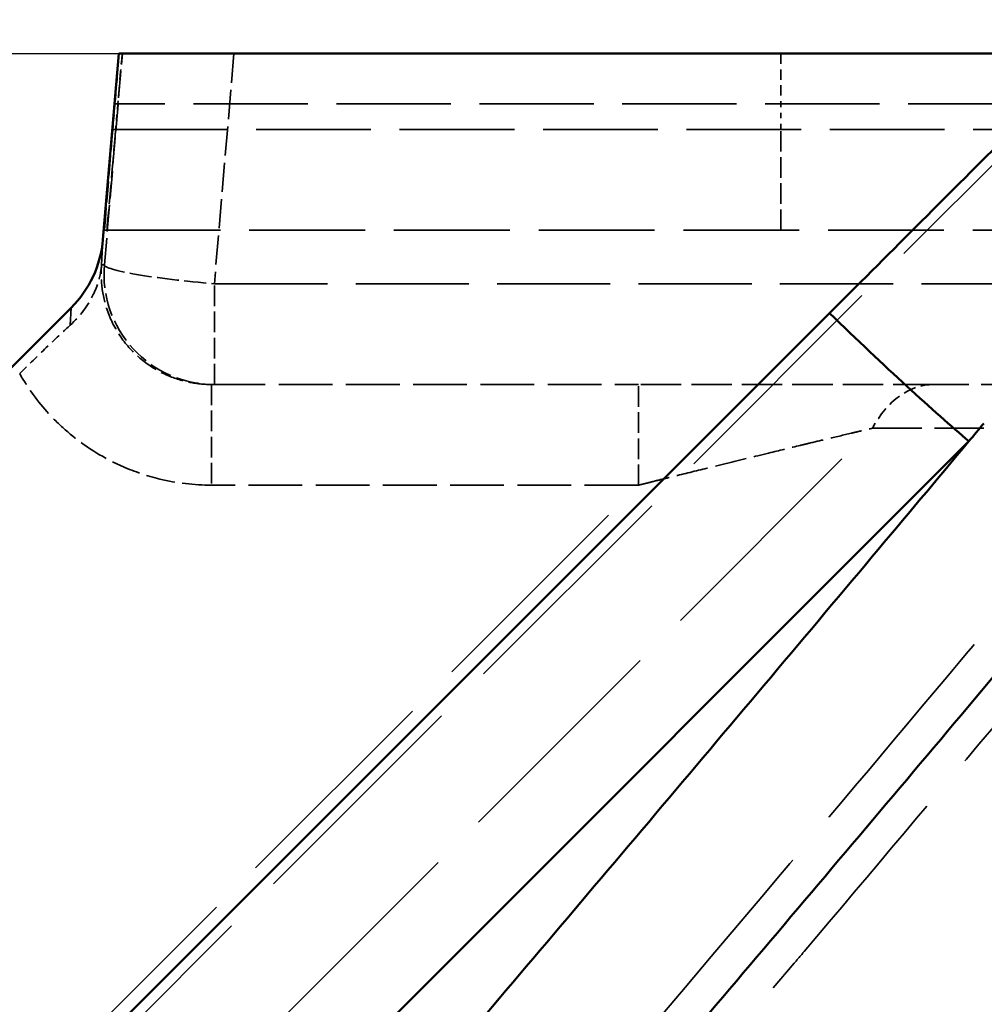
# Model space of a CAD drawing. Header units: millimetres. Extents: x 3367 to 6255, y 2001 to 4216.
# Tile 123 of 256: x 4507 to 4524, y 2692 to 2710. Entities that reach past the tile are written whole.
import ezdxf

# ---------------------------------------------------------------- set-up
doc = ezdxf.new("R2010")
doc.units = ezdxf.units.MM
doc.linetypes.add('DASHED', pattern=[0.2067, 0.1654, -0.0413])
for name, color, linetype, lineweight in [('AM_5', 3, 'Continuous', 25), ('Sichtbare Kanten(DIN)', 7, 'Continuous', 50), ('Sichtbare tangentiale Kanten(DIN)', 7, 'Continuous', 50), ('Verdeckte Kanten(DIN)', 7, 'DASHED', 35), ('Verdeckte tangentiale Kanten(DIN)', 7, 'DASHED', 35)]:
    doc.layers.add(name, color=color, linetype=linetype, lineweight=lineweight)
doc.styles.get("Standard").update_dxf_attribs({"font": 'ISOCP.SHX'})
doc.dimstyles.new('Standard$0', dxfattribs={"dimtxt": 0.18, "dimasz": 0.18, "dimexe": 0.18, "dimexo": 0.0625, "dimgap": 0.09, "dimtad": 0, "dimtih": 1, "dimtoh": 1, "dimdec": 4, "dimzin": 0, "dimdsep": 46, "dimtxsty": 'STANDARD', "dimcen": 0.09, "dimadec": 0, "dimazin": 0, "dimtfac": 1, "dimtdec": 4, "dimtofl": 0, "dimtmove": 0, "dimatfit": 3, "dimfxl": 1, "dimtolj": 1, "dimtzin": 0, "dimarcsym": 0})

# ---------------------------------------------------------------- blocks, each defined once
blk = doc.blocks.new('*D11')
at = {"layer": 'AM_5', "color": 0, "lineweight": -2, "transparency": 16777216}
for p, q in [((3679.797, 2709.751), (3679.797, 2728.358)), ((4946.566, 2709.751), (4946.566, 2728.358)), ((3681.597, 2728.178), (4299.634, 2728.178)), ((4944.766, 2728.178), (4326.728, 2728.178))]:
    blk.add_line(p, q, dxfattribs=at)
at = {"layer": 'AM_5', "color": 0, "transparency": 16777216}
for points in [[(3681.597, 2728.478), (3681.597, 2727.878), (3679.797, 2728.178)], [(4944.766, 2728.478), (4944.766, 2727.878), (4946.566, 2728.178)]]:
    blk.add_solid(points, dxfattribs=at)
at = {"layer": 'Defpoints', "color": 0, "transparency": 16777216}
for p in [(4946.566, 2728.178), (3679.797, 2709.689), (4946.566, 2709.689)]:
    blk.add_point(p, dxfattribs=at)
at = {"layer": 'AM_5', "color": 0, "transparency": 16777216, "insert": (4313.181, 2728.178), "char_height": 10, "attachment_point": 5}
blk.add_mtext('\\A1;126,5', dxfattribs=at)

msp = doc.modelspace()

# ---------------------------------------------------------------- linework, layer by layer
msp.add_line((4116.60526, 2709.68855), (4508.58916, 2709.68855))
at = {"layer": 'Sichtbare Kanten(DIN)'}
for p, q in [((4508.58916, 2709.68855), (4508.30276, 2706.31774)), ((4526.29828, 2709.68855), (4508.58916, 2709.68855)), ((4431.39585, 2614.90309), (4521.47496, 2704.9822)), ((4479.09721, 2676.45002), (4507.72673, 2705.07954))]:
    msp.add_line(p, q, dxfattribs=at)
msp.add_ellipse((4506.30978, 2706.48573), major_axis=(-2.00001, -0.00626), ratio=0.99619473, start_param=2.3549708, end_param=3.05403489, dxfattribs=at)
msp.add_open_spline([(4524.61482, 2708.12159), (4524.09724, 2707.60417), (4523.56926, 2707.07632), (4522.51393, 2706.02114), (4521.95632, 2705.46354), (4521.47496, 2704.9822)], degree=3, knots=[0.000706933, 0.000706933, 0.000706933, 0.000706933, 0.220689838, 0.220689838, 0.443406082, 0.443406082, 0.443406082, 0.443406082], dxfattribs=at)
at = {"layer": 'Sichtbare tangentiale Kanten(DIN)'}
msp.add_line((4394.72286, 2573.38214), (4524.00224, 2702.66152), dxfattribs=at)
msp.add_ellipse((4520.68068, 2706.28417), major_axis=(4.24264, -4.24264), ratio=0.06174579, start_param=4.96202006, end_param=5.67098083, dxfattribs=at)
for points, knots in [([(4532.65074, 2708.23189), (4532.00846, 2707.45551), (4531.36614, 2706.6791), (4530.72254, 2705.90332), (4530.07218, 2705.11939), (4529.42052, 2704.3361), (4528.76792, 2703.55325), (4528.09054, 2702.74066), (4527.41214, 2701.92855), (4526.73275, 2701.11689), (4526.10356, 2700.36523), (4525.47354, 2699.61396), (4524.84268, 2698.86309), (4522.2203, 2695.74183), (4519.58368, 2692.62748), (4516.93626, 2689.51885), (4516.2088, 2688.66465), (4515.48053, 2687.81089), (4514.75151, 2686.95752), (4510.17998, 2681.60627), (4505.57908, 2676.27092), (4500.96474, 2670.94351), (4499.49192, 2669.24309), (4498.01773, 2667.54348), (4496.54268, 2665.84438), (4492.66709, 2661.38011), (4488.78585, 2656.91939), (4484.90828, 2652.45702), (4482.68634, 2649.89999), (4480.46562, 2647.34241), (4478.24821, 2644.78316), (4475.13201, 2641.18656), (4472.0224, 2637.58675), (4468.92533, 2633.98051), (4465.97277, 2630.54253), (4463.0316, 2627.0987), (4460.10742, 2623.64679), (4457.7915, 2620.91292), (4455.48627, 2618.17386), (4453.1945, 2615.42866), (4452.52176, 2614.62283), (4451.85018, 2613.81646), (4451.17987, 2613.00954), (4448.22604, 2609.45372), (4445.29655, 2605.88699), (4442.40022, 2602.30607), (4440.89729, 2600.4479), (4439.40341, 2598.58606), (4437.91976, 2596.72005), (4433.68591, 2591.39508), (4429.53532, 2586.03618), (4425.50002, 2580.63903), (4424.78816, 2579.68693), (4424.07989, 2578.73364), (4423.37542, 2577.77919), (4421.03096, 2574.60279), (4418.72858, 2571.41344), (4416.4764, 2568.21269), (4415.95215, 2567.46764), (4415.43063, 2566.72197), (4414.91194, 2565.97571), (4414.31707, 2565.11982), (4413.72551, 2564.26337), (4413.13787, 2563.40611), (4412.58792, 2562.60384), (4412.0414, 2561.80085), (4411.49857, 2560.997), (4411.22717, 2560.59509), (4410.95669, 2560.19298), (4410.68747, 2559.79057), (4410.41826, 2559.38818), (4410.15032, 2558.9855), (4409.88255, 2558.58272)], [0, 0, 0, 0, 0.0155657, 0.0155657, 0.0155657, 0.03129475, 0.03129475, 0.03129475, 0.04762128, 0.04762128, 0.04762128, 0.06274126, 0.06274126, 0.06274126, 0.12559327, 0.12559327, 0.12559327, 0.14286384, 0.14286384, 0.14286384, 0.25116389, 0.25116389, 0.25116389, 0.28573144, 0.28573144, 0.28573144, 0.37655548, 0.37655548, 0.37655548, 0.42859969, 0.42859969, 0.42859969, 0.50173914, 0.50173914, 0.50173914, 0.57146593, 0.57146593, 0.57146593, 0.62668881, 0.62668881, 0.62668881, 0.64289915, 0.64289915, 0.64289915, 0.71433221, 0.71433221, 0.71433221, 0.75139939, 0.75139939, 0.75139939, 0.85717697, 0.85717697, 0.85717697, 0.87583693, 0.87583693, 0.87583693, 0.93793706, 0.93793706, 0.93793706, 0.95239232, 0.95239232, 0.95239232, 0.96897087, 0.96897087, 0.96897087, 0.98448591, 0.98448591, 0.98448591, 0.99224306, 0.99224306, 0.99224306, 1, 1, 1, 1]), ([(4524.00224, 2702.66152), (4523.4181, 2701.96305), (4522.83326, 2701.26491), (4522.24772, 2700.56709), (4519.63509, 2697.45348), (4517.00871, 2694.34635), (4514.37213, 2691.24427), (4509.09879, 2685.03989), (4503.78463, 2678.85569), (4498.4554, 2672.6792), (4493.12583, 2666.5023), (4487.78117, 2660.3331), (4482.44613, 2654.15828), (4481.76585, 2653.37093), (4481.08573, 2652.58348), (4480.40583, 2651.79592), (4475.75375, 2646.40715), (4471.11235, 2641.01341), (4466.5012, 2635.60458), (4461.21636, 2629.40552), (4455.97124, 2623.18662), (4450.79734, 2616.93429), (4450.75268, 2616.88032), (4450.70803, 2616.82635), (4450.66338, 2616.77238), (4445.53517, 2610.57321), (4440.47732, 2604.34132), (4435.53457, 2598.06314), (4433.97138, 2596.07761), (4432.41969, 2594.08745), (4430.88118, 2592.09259), (4427.51246, 2587.72466), (4424.20694, 2583.33423), (4420.98177, 2578.92048), (4418.63295, 2575.70604), (4416.32674, 2572.47922), (4414.07034, 2569.24075), (4412.94222, 2567.62162), (4411.82655, 2565.99958), (4410.72443, 2564.37476), (4410.17334, 2563.5623), (4409.62564, 2562.74915), (4409.08125, 2561.93536), (4408.90409, 2561.67053), (4408.72727, 2561.40562), (4408.55089, 2561.14064), (4408.45626, 2560.99848), (4408.36176, 2560.85629), (4408.26739, 2560.71408), (4407.99711, 2560.30679), (4407.72794, 2559.89928), (4407.45879, 2559.49175)], [10.02650588, 10.02650588, 10.02650588, 10.02650588, 12.80648892, 12.80648892, 12.80648892, 25.2106461, 25.2106461, 25.2106461, 50.01986163, 50.01986163, 50.01986163, 74.83070643, 74.83070643, 74.83070643, 77.99435238, 77.99435238, 77.99435238, 99.64093566, 99.64093566, 99.64093566, 124.45010483, 124.45010483, 124.45010483, 124.66424328, 124.66424328, 124.66424328, 149.26019072, 149.26019072, 149.26019072, 157.03888473, 157.03888473, 157.03888473, 174.07107894, 174.07107894, 174.07107894, 186.4752884, 186.4752884, 186.4752884, 192.67696289, 192.67696289, 192.67696289, 195.77796218, 195.77796218, 195.77796218, 196.78714298, 196.78714298, 196.78714298, 197.32855253, 197.32855253, 197.32855253, 198.87915657, 198.87915657, 198.87915657, 198.87915657])]:
    msp.add_open_spline(points, degree=3, knots=knots, dxfattribs=at)
msp.add_open_spline([(4524.27176, 2702.98386), (4524.18198, 2702.87636), (4524.09214, 2702.76891), (4524.00224, 2702.66152)], degree=3, dxfattribs=at)
at = {"layer": 'Verdeckte Kanten(DIN)', "ltscale": 26.063911}
msp.add_line((4431.39585, 2614.6334), (4526.45099, 2709.68855), dxfattribs=at)
at = {"layer": 'Verdeckte Kanten(DIN)', "ltscale": 0.354072}
msp.add_line((4508.5209, 2708.77571), (4508.48193, 2708.31424), dxfattribs=at)
at = {"layer": 'Verdeckte Kanten(DIN)', "ltscale": 0.354087}
msp.add_line((4508.57327, 2708.77571), (4508.53406, 2708.31424), dxfattribs=at)
at = {"layer": 'Verdeckte Kanten(DIN)', "ltscale": 12.689287}
msp.add_line((4508.33312, 2706.48855), (4524.98851, 2706.48855), dxfattribs=at)
at = {"layer": 'Verdeckte Kanten(DIN)', "ltscale": 5.897097}
msp.add_line((4510.27016, 2703.68855), (4518.0105, 2703.68855), dxfattribs=at)
at = {"layer": 'Verdeckte Kanten(DIN)', "ltscale": 5.417649}
msp.add_line((4528.47817, 2703.68855), (4523.36156, 2703.68855), dxfattribs=at)
at = {"layer": 'Verdeckte Kanten(DIN)', "ltscale": 1.131985}
msp.add_ellipse((4508.5106, 2708.68855), major_axis=(0.08471, 1), ratio=0.00291022, start_param=4.79990196, end_param=6.28343183, dxfattribs=at)
at = {"layer": 'Verdeckte Kanten(DIN)', "ltscale": 1.132172}
msp.add_ellipse((4508.56881, 2708.68855), major_axis=(0.08471, 1), ratio=0.00291022, start_param=0.00024652, end_param=1.48377638, dxfattribs=at)
at = {"layer": 'Verdeckte Kanten(DIN)', "ltscale": 2.26407}
msp.add_ellipse((4508.50253, 2708.48855), major_axis=(-0.16942, -2), ratio=0.00291022, start_param=4.79990196, end_param=6.28343183, dxfattribs=at)
at = {"layer": 'Verdeckte Kanten(DIN)', "ltscale": 2.264445}
msp.add_ellipse((4508.54299, 2708.48855), major_axis=(-0.16942, -2), ratio=0.00291022, start_param=0.00024652, end_param=1.48377638, dxfattribs=at)
at = {"layer": 'Verdeckte Kanten(DIN)', "ltscale": 1.604362}
msp.add_open_spline([(4508.27827, 2705.85753), (4508.27825, 2705.85724), (4508.27822, 2705.85694), (4508.27813, 2705.85583), (4508.27806, 2705.85504), (4508.27784, 2705.85259), (4508.27768, 2705.85082), (4508.27499, 2705.82192), (4508.2671, 2705.72178), (4508.20319, 2705.49508), (4508.17076, 2705.40787), (4508.03025, 2705.11605), (4507.89159, 2704.93015), (4507.71, 2704.76466)], degree=3, knots=[-0.212812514, -0.212812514, -0.212812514, -0.212812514, -0.212020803, -0.212020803, -0.209816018, -0.209816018, -0.204859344, -0.204859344, -0.136274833, -0.136274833, -0.095014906, -0.095014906, -0.000004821, -0.000004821, -0.000004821, -0.000004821], dxfattribs=at)
at = {"layer": 'Verdeckte Kanten(DIN)', "ltscale": 1.056789}
msp.add_open_spline([(4507.71004, 2704.76461), (4507.61235, 2704.67558), (4507.46782, 2704.54188), (4507.12034, 2704.20839), (4506.95664, 2704.04798), (4506.79385, 2703.88519)], degree=3, knots=[0.0000048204, 0.0000048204, 0.0000048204, 0.0000048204, 0.0511102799, 0.0511102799, 0.0922076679, 0.0922076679, 0.0922076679, 0.0922076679], dxfattribs=at)
at = {"layer": 'Verdeckte Kanten(DIN)', "ltscale": 4.42622}
msp.add_open_spline([(4523.36156, 2703.68855), (4523.3233, 2703.68855), (4523.28478, 2703.68855), (4523.2454, 2703.68855), (4523.206, 2703.68855), (4523.16573, 2703.68855), (4523.12476, 2703.68855), (4523.04278, 2703.68855), (4522.95802, 2703.68855), (4522.8705, 2703.68855), (4522.69536, 2703.68855), (4522.50916, 2703.68855), (4522.31306, 2703.68855), (4522.18233, 2703.68855), (4522.04722, 2703.68855), (4521.90796, 2703.68855), (4521.83836, 2703.68855), (4521.76774, 2703.68855), (4521.69616, 2703.68855), (4521.4814, 2703.68855), (4521.25801, 2703.68855), (4521.02738, 2703.68855), (4520.71991, 2703.68855), (4520.39957, 2703.68855), (4520.06992, 2703.68855), (4519.90512, 2703.68855), (4519.73791, 2703.68855), (4519.5689, 2703.68855), (4519.3153, 2703.68855), (4519.05764, 2703.68855), (4518.79736, 2703.68855), (4518.66723, 2703.68855), (4518.53645, 2703.68855), (4518.40524, 2703.68855), (4518.33963, 2703.68855), (4518.27392, 2703.68855), (4518.20812, 2703.68855), (4518.14232, 2703.68855), (4518.07644, 2703.68855), (4518.0105, 2703.68855)], degree=3, knots=[-16.78231362, -16.78231362, -16.78231362, -16.78231362, -16.60095507, -16.60095507, -16.60095507, -16.41953602, -16.41953602, -16.41953602, -16.05652917, -16.05652917, -16.05652917, -15.33013457, -15.33013457, -15.33013457, -14.84584863, -14.84584863, -14.84584863, -14.6037976, -14.6037976, -14.6037976, -13.87757117, -13.87757117, -13.87757117, -12.90938364, -12.90938364, -12.90938364, -12.42535895, -12.42535895, -12.42535895, -11.69909026, -11.69909026, -11.69909026, -11.33599477, -11.33599477, -11.33599477, -11.1544536, -11.1544536, -11.1544536, -10.97291865, -10.97291865, -10.97291865, -10.97291865], dxfattribs=at)
at = {"layer": 'Verdeckte tangentiale Kanten(DIN)', "ltscale": 2.940428}
msp.add_line((4508.32966, 2705.85736), (4508.65518, 2709.68855), dxfattribs=at)
at = {"layer": 'Verdeckte tangentiale Kanten(DIN)', "ltscale": 3.203782}
msp.add_line((4510.67718, 2709.68855), (4510.32252, 2705.51424), dxfattribs=at)
at = {"layer": 'Verdeckte tangentiale Kanten(DIN)', "ltscale": 1.13017}
msp.add_line((4520.59059, 2709.68855), (4520.59059, 2708.77571), dxfattribs=at)
at = {"layer": 'Verdeckte tangentiale Kanten(DIN)', "ltscale": 12.533116}
msp.add_line((4524.97131, 2708.77571), (4508.5209, 2708.77571), dxfattribs=at)
at = {"layer": 'Verdeckte tangentiale Kanten(DIN)', "ltscale": 0.352825}
msp.add_line((4520.59059, 2708.31424), (4520.59059, 2708.77571), dxfattribs=at)
at = {"layer": 'Verdeckte tangentiale Kanten(DIN)', "ltscale": 12.575912}
msp.add_line((4508.48193, 2708.31424), (4524.98851, 2708.31424), dxfattribs=at)
at = {"layer": 'Verdeckte tangentiale Kanten(DIN)', "ltscale": 2.260439}
for p, q in [((4520.59059, 2706.48855), (4520.59059, 2708.31424)), ((4510.32252, 2703.68855), (4510.32252, 2705.51424)), ((4510.27016, 2703.68855), (4510.27016, 2701.86286)), ((4518.0105, 2701.86286), (4518.0105, 2703.68855))]:
    msp.add_line(p, q, dxfattribs=at)
at = {"layer": 'Verdeckte tangentiale Kanten(DIN)', "ltscale": 3.802787}
msp.add_line((4508.30268, 2706.31774), (4508.27834, 2705.85837), dxfattribs=at)
at = {"layer": 'Verdeckte tangentiale Kanten(DIN)', "ltscale": 13.336953}
msp.add_line((4508.27835, 2705.85736), (4508.32966, 2705.85736), dxfattribs=at)
at = {"layer": 'Verdeckte tangentiale Kanten(DIN)', "ltscale": 12.40088}
msp.add_line((4510.32252, 2705.51424), (4526.59936, 2705.51424), dxfattribs=at)
at = {"layer": 'Verdeckte tangentiale Kanten(DIN)', "ltscale": 2.607024}
msp.add_line((4507.71, 2704.76466), (4507.72668, 2705.07959), dxfattribs=at)
at = {"layer": 'Verdeckte tangentiale Kanten(DIN)', "ltscale": 25.02989}
msp.add_line((4430.97031, 2611.61204), (4522.25438, 2702.8961), dxfattribs=at)
at = {"layer": 'Verdeckte tangentiale Kanten(DIN)', "ltscale": 5.417649}
msp.add_line((4522.25438, 2702.8961), (4527.37098, 2702.8961), dxfattribs=at)
at = {"layer": 'Verdeckte tangentiale Kanten(DIN)', "ltscale": 24.321611}
msp.add_line((4429.30953, 2613.1619), (4518.0105, 2701.86286), dxfattribs=at)
at = {"layer": 'Verdeckte tangentiale Kanten(DIN)', "ltscale": 5.897097}
msp.add_line((4518.0105, 2701.86286), (4510.27016, 2701.86286), dxfattribs=at)
at = {"layer": 'Verdeckte tangentiale Kanten(DIN)', "ltscale": 2.522178}
msp.add_ellipse((4510.32252, 2705.68855), major_axis=(0, -2), ratio=0.9999957, start_param=4.62788339, end_param=6.28318531, dxfattribs=at)
at = {"layer": 'Verdeckte tangentiale Kanten(DIN)', "ltscale": 2.400188}
msp.add_ellipse((4510.32252, 2705.68855), major_axis=(-1.99282, 0.16932), ratio=0.08684522, start_param=0.00293172, end_param=1.57817492, dxfattribs=at)
at = {"layer": 'Verdeckte tangentiale Kanten(DIN)', "ltscale": 1.40567}
msp.add_ellipse((4523.36156, 2701.68855), major_axis=(0, 2), ratio=0.69446181, start_param=0, end_param=0.92256808, dxfattribs=at)
at = {"layer": 'Verdeckte tangentiale Kanten(DIN)', "ltscale": 2.539712}
msp.add_open_spline([(4510.27016, 2703.68855), (4510.14899, 2703.68871), (4510.02788, 2703.69998), (4509.90772, 2703.72217), (4509.75711, 2703.74999), (4509.60773, 2703.79528), (4509.46601, 2703.85738), (4509.38162, 2703.89436), (4509.29995, 2703.93728), (4509.22192, 2703.98537), (4509.0644, 2704.08245), (4508.92162, 2704.20054), (4508.79779, 2704.33536), (4508.67341, 2704.47078), (4508.56813, 2704.62312), (4508.48512, 2704.78768), (4508.44375, 2704.8697), (4508.40798, 2704.95469), (4508.37832, 2705.04176), (4508.32828, 2705.18864), (4508.29571, 2705.34142), (4508.28076, 2705.49392), (4508.26893, 2705.61461), (4508.26798, 2705.73532), (4508.27819, 2705.85512)], degree=3, knots=[0, 0, 0, 0, 0.110359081, 0.110359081, 0.110359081, 0.24869735, 0.24869735, 0.24869735, 0.331077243, 0.331077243, 0.331077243, 0.497379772, 0.497379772, 0.497379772, 0.664431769, 0.664431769, 0.664431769, 0.747688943, 0.747688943, 0.747688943, 0.888143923, 0.888143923, 0.888143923, 0.999305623, 0.999305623, 0.999305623, 0.999305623], dxfattribs=at)
at = {"layer": 'Verdeckte tangentiale Kanten(DIN)', "ltscale": 3.213981}
msp.add_open_spline([(4510.27016, 2701.86286), (4509.95487, 2701.86297), (4509.63974, 2701.90117), (4509.33327, 2701.97491), (4509.10343, 2702.03022), (4508.87831, 2702.10565), (4508.66181, 2702.20057), (4508.58963, 2702.23222), (4508.51841, 2702.26603), (4508.44824, 2702.30194), (4508.1676, 2702.44557), (4507.90417, 2702.62271), (4507.66495, 2702.82802), (4507.54535, 2702.93068), (4507.43178, 2703.04039), (4507.32513, 2703.15646), (4507.12131, 2703.37829), (4506.94282, 2703.62333), (4506.79386, 2703.88518)], degree=3, knots=[2.27650471, 2.27650471, 2.27650471, 2.27650471, 3.22394542, 3.22394542, 3.22394542, 3.93449095, 3.93449095, 3.93449095, 4.17138612, 4.17138612, 4.17138612, 5.11882682, 5.11882682, 5.11882682, 5.59253863, 5.59253863, 5.59253863, 6.49790471, 6.49790471, 6.49790471, 6.49790471], dxfattribs=at)
at = {"layer": 'Verdeckte tangentiale Kanten(DIN)', "ltscale": 24.715136}
msp.add_open_spline([(4527.37098, 2702.8961), (4526.74344, 2702.14322), (4526.11587, 2701.39039), (4525.48718, 2700.63808), (4524.85851, 2699.88579), (4524.22872, 2699.13403), (4523.59816, 2698.38265), (4522.33704, 2696.87992), (4521.0728, 2695.37873), (4519.80565, 2693.87899), (4517.27134, 2690.87948), (4514.7254, 2687.88578), (4512.17124, 2684.89628), (4507.06271, 2678.91705), (4501.9213, 2672.95467), (4496.77194, 2666.99568), (4496.04528, 2666.15477), (4495.31845, 2665.31392), (4494.59154, 2664.4731), (4490.16742, 2659.35573), (4485.73889, 2654.24036), (4481.32035, 2649.11972), (4480.75017, 2648.45893), (4480.18015, 2647.79805), (4479.61033, 2647.13707), (4475.03882, 2641.83414), (4470.48068, 2636.52489), (4465.95467, 2631.19945), (4461.10675, 2625.49525), (4456.29569, 2619.77248), (4451.5471, 2614.02089), (4451.3101, 2613.73383), (4451.07326, 2613.4467), (4450.83657, 2613.1595), (4445.85741, 2607.11757), (4440.94862, 2601.04335), (4436.15283, 2594.92456), (4434.79275, 2593.18929), (4433.44176, 2591.45042), (4432.10096, 2589.70794), (4428.71372, 2585.30593), (4425.39166, 2580.88098), (4422.15241, 2576.43232), (4419.89192, 2573.32784), (4417.67176, 2570.21181), (4415.4984, 2567.08487), (4414.41182, 2565.52154), (4413.33694, 2563.95549), (4412.27475, 2562.38682), (4411.74365, 2561.60246), (4411.21571, 2560.81745), (4410.69087, 2560.03184), (4410.42845, 2559.63902), (4410.16679, 2559.24604), (4409.90618, 2558.85288), (4409.64557, 2558.4597), (4409.386, 2558.06632), (4409.12643, 2557.67294)], degree=3, knots=[-0.00000688, -0.00000688, -0.00000688, -0.00000688, 2.99330242, 2.99330242, 2.99330242, 5.98655909, 5.98655909, 5.98655909, 11.97299899, 11.97299899, 11.97299899, 23.94598356, 23.94598356, 23.94598356, 47.89293099, 47.89293099, 47.89293099, 51.2722525, 51.2722525, 51.2722525, 71.83943722, 71.83943722, 71.83943722, 74.49350953, 74.49350953, 74.49350953, 95.78658172, 95.78658172, 95.78658172, 118.59410112, 118.59410112, 118.59410112, 119.73240351, 119.73240351, 119.73240351, 143.67916799, 143.67916799, 143.67916799, 150.47043443, 150.47043443, 150.47043443, 167.62712372, 167.62712372, 167.62712372, 179.59987188, 179.59987188, 179.59987188, 185.58569539, 185.58569539, 185.58569539, 188.57867805, 188.57867805, 188.57867805, 190.07523032, 190.07523032, 190.07523032, 191.57184191, 191.57184191, 191.57184191, 191.57184191], dxfattribs=at)
at = {"layer": 'Verdeckte tangentiale Kanten(DIN)', "ltscale": 3.473361}
msp.add_open_spline([(4518.0105, 2701.86286), (4518.06312, 2701.876), (4518.11577, 2701.88913), (4518.16841, 2701.90224), (4518.22089, 2701.91531), (4518.27336, 2701.92836), (4518.32585, 2701.9414), (4518.40345, 2701.96068), (4518.48107, 2701.97995), (4518.5587, 2701.99921), (4518.58541, 2702.00584), (4518.61213, 2702.01246), (4518.63884, 2702.01909), (4518.84407, 2702.06998), (4519.0492, 2702.12071), (4519.25384, 2702.17118), (4519.38706, 2702.20404), (4519.52007, 2702.23679), (4519.65259, 2702.26936), (4519.90816, 2702.33217), (4520.16197, 2702.39431), (4520.41307, 2702.45546), (4520.59126, 2702.49885), (4520.76807, 2702.54174), (4520.94286, 2702.58393), (4520.99891, 2702.59746), (4521.05475, 2702.61092), (4521.11034, 2702.62429), (4521.21805, 2702.6502), (4521.3248, 2702.67583), (4521.43021, 2702.70105), (4521.57984, 2702.73686), (4521.72679, 2702.77186), (4521.8692, 2702.80557), (4521.87678, 2702.80736), (4521.88434, 2702.80915), (4521.89189, 2702.81094), (4521.95171, 2702.82508), (4522.01081, 2702.8392), (4522.069, 2702.85297), (4522.10086, 2702.86051), (4522.13246, 2702.86795), (4522.1636, 2702.8752), (4522.19414, 2702.88231), (4522.22425, 2702.88925), (4522.25438, 2702.8961)], degree=3, knots=[0, 0, 0, 0, 0.03576069, 0.03576069, 0.03576069, 0.07140895, 0.07140895, 0.07140895, 0.12411825, 0.12411825, 0.12411825, 0.14225767, 0.14225767, 0.14225767, 0.28162728, 0.28162728, 0.28162728, 0.37235476, 0.37235476, 0.37235476, 0.54732067, 0.54732067, 0.54732067, 0.67147744, 0.67147744, 0.67147744, 0.7112931, 0.7112931, 0.7112931, 0.78843728, 0.78843728, 0.78843728, 0.89793973, 0.89793973, 0.89793973, 0.90376437, 0.90376437, 0.90376437, 0.94991901, 0.94991901, 0.94991901, 0.97519926, 0.97519926, 0.97519926, 1, 1, 1, 1], dxfattribs=at)
at = {"layer": 'Verdeckte tangentiale Kanten(DIN)', "ltscale": 26.074175}
msp.add_open_spline([(4526.70205, 2700.16932), (4526.64351, 2700.09935), (4526.58496, 2700.0294), (4526.5264, 2699.95944), (4525.89615, 2699.20657), (4525.26495, 2698.45413), (4524.63305, 2697.70201), (4523.42991, 2696.26999), (4522.22423, 2694.83915), (4521.01577, 2693.40974), (4520.95503, 2693.33789), (4520.89428, 2693.26605), (4520.83352, 2693.19421), (4518.29524, 2690.19274), (4515.74577, 2687.19675), (4513.18809, 2684.20507), (4511.97283, 2682.7836), (4510.75571, 2681.3631), (4509.53704, 2679.94344), (4505.62791, 2675.38957), (4501.70291, 2670.84429), (4497.77197, 2666.30246), (4495.90322, 2664.1433), (4494.03313, 2661.98492), (4492.16275, 2659.82674), (4488.87472, 2656.03276), (4485.58592, 2652.23943), (4482.30212, 2648.44348), (4479.78867, 2645.53802), (4477.27814, 2642.63104), (4474.77377, 2639.72083), (4472.1483, 2636.6699), (4469.52956, 2633.61552), (4466.92128, 2630.55578), (4463.79118, 2626.88388), (4460.67616, 2623.20426), (4457.58295, 2619.51436), (4455.64425, 2617.20167), (4453.71413, 2614.88492), (4451.7943, 2612.56352), (4450.90634, 2611.48984), (4450.02059, 2610.41516), (4449.1373, 2609.33942), (4446.34424, 2605.93782), (4443.57553, 2602.52553), (4440.83894, 2599.09989), (4439.58782, 2597.53375), (4438.34349, 2595.96491), (4437.10667, 2594.3931), (4432.9336, 2589.08979), (4428.84589, 2583.75256), (4424.87404, 2578.37855), (4424.28348, 2577.5795), (4423.69548, 2576.77964), (4423.11016, 2575.97898), (4420.85143, 2572.88926), (4418.63267, 2569.78769), (4416.46111, 2566.67571), (4415.92495, 2565.90736), (4415.39166, 2565.13837), (4414.86139, 2564.36877), (4414.31793, 2563.58004), (4413.77728, 2562.79087), (4413.2399, 2562.00103), (4412.70901, 2561.22073), (4412.18132, 2560.43978), (4411.65709, 2559.65804), (4411.39496, 2559.26716), (4411.1337, 2558.87609), (4410.87362, 2558.48475), (4410.61354, 2558.0934), (4410.35463, 2557.70178), (4410.0959, 2557.31008)], degree=3, knots=[0, 0, 0, 0, 0.00147649, 0.00147649, 0.00147649, 0.01736671, 0.01736671, 0.01736671, 0.04762143, 0.04762143, 0.04762143, 0.04914217, 0.04914217, 0.04914217, 0.11267645, 0.11267645, 0.11267645, 0.14286429, 0.14286429, 0.14286429, 0.239698, 0.239698, 0.239698, 0.28573219, 0.28573219, 0.28573219, 0.36665785, 0.36665785, 0.36665785, 0.42859921, 0.42859921, 0.42859921, 0.49353574, 0.49353574, 0.49353574, 0.57146383, 0.57146383, 0.57146383, 0.62030619, 0.62030619, 0.62030619, 0.64289658, 0.64289658, 0.64289658, 0.71432929, 0.71432929, 0.71432929, 0.74698695, 0.74698695, 0.74698695, 0.85717428, 0.85717428, 0.85717428, 0.87355776, 0.87355776, 0.87355776, 0.93678141, 0.93678141, 0.93678141, 0.95239143, 0.95239143, 0.95239143, 0.96838936, 0.96838936, 0.96838936, 0.98419431, 0.98419431, 0.98419431, 0.99209705, 0.99209705, 0.99209705, 1, 1, 1, 1], dxfattribs=at)

# ---------------------------------------------------------------- dimensions: what is measured, and where the dimension line sits
at = {"layer": 'AM_5'}
dim = msp.add_linear_dim(base=(4946.56589, 2728.17783), p1=(3679.79676, 2709.68855), p2=(4946.56589, 2709.68855), text='126,5', dimstyle='Standard$0', override={"dimtxt": 10, "dimasz": 1.8}, dxfattribs=at)
dim.commit()
dim.dimension.update_dxf_attribs({"geometry": '*D11', "text_midpoint": (4313.18132, 2728.17783)})

doc.saveas('drawing.dxf')
